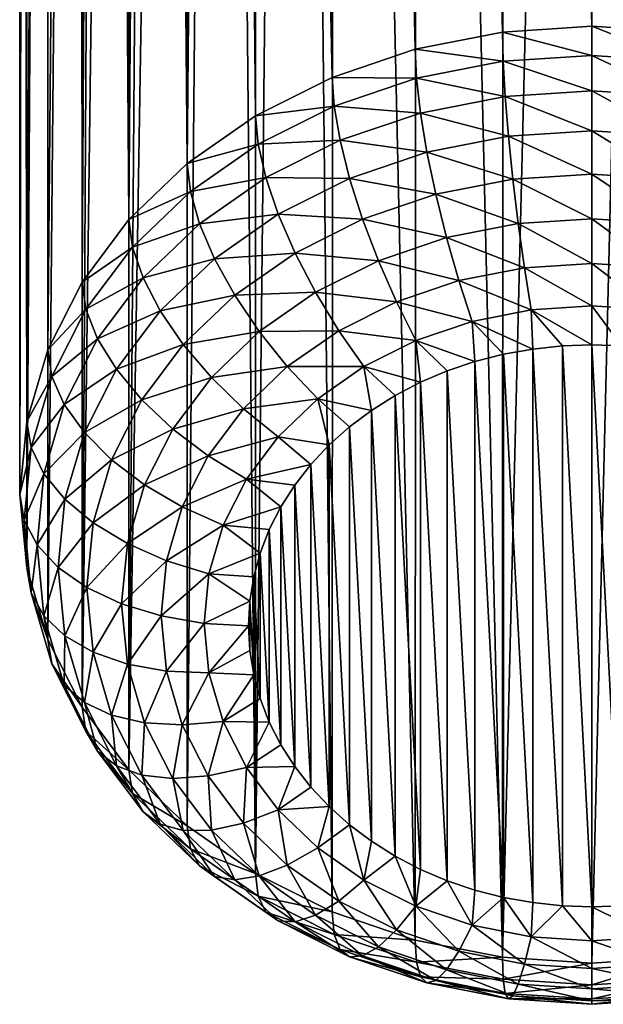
# Model space of a CAD drawing. Header units: metres. Extents: x -25 to 70, y -236 to 25.
# Tile 235 of 256: x 57.4 to 62.5, y -48.03 to -39.42. Entities that reach past the tile are written whole.
import ezdxf

# ---------------------------------------------------------------- set-up
doc = ezdxf.new("R2010")
doc.units = ezdxf.units.M
doc.layers.add('solid_10481002', color=7, linetype='CONTINUOUS')

msp = doc.modelspace()

# ---------------------------------------------------------------- linework, layer by layer
at = {"layer": 'solid_10481002'}
for points in [[(62.398064, -39.477402, 153.096802), (62.398064, -7.557591, 107.510597), (61.625702, -7.619148, 107.493874)], [(63.180233, -39.527828, 153.061493), (63.171322, -7.611321, 107.482452), (62.398064, -7.557591, 107.510597)], [(63.180233, -39.527828, 153.061493), (62.398064, -7.557591, 107.510597), (62.398064, -39.477402, 153.096802)], [(61.615891, -39.527828, 153.061493), (61.625702, -7.619148, 107.493874), (60.867661, -7.795046, 107.431335)], [(61.615891, -39.527828, 153.061493), (62.398064, -39.477402, 153.096802), (61.625702, -7.619148, 107.493874)], [(60.852978, -39.677864, 152.956451), (60.867661, -7.795046, 107.431335), (60.141235, -8.081779, 107.320709)], [(61.615891, -39.527828, 153.061493), (60.867661, -7.795046, 107.431335), (60.852978, -39.677864, 152.956451)], [(60.128109, -39.923813, 152.784225), (60.141235, -8.081779, 107.320709), (59.795902, -8.264467, 107.246559)], [(60.852978, -39.677864, 152.956451), (60.141235, -8.081779, 107.320709), (60.128109, -39.923813, 152.784225)], [(60.128109, -39.923813, 152.784225), (59.795902, -8.264467, 107.246559), (59.465813, -8.47155, 107.159462)], [(59.459137, -40.259624, 152.549088), (59.465813, -8.47155, 107.159462), (59.153519, -8.701201, 107.05925)], [(60.128109, -39.923813, 152.784225), (59.465813, -8.47155, 107.159462), (59.459137, -40.259624, 152.549088)], [(58.86253, -40.677025, 152.256821), (59.153519, -8.701201, 107.05925), (58.861439, -8.951301, 106.9459)], [(59.459137, -40.259624, 152.549088), (59.153519, -8.701201, 107.05925), (58.86253, -40.677025, 152.256821)], [(58.86253, -40.677025, 152.256821), (58.861439, -8.951301, 106.9459), (58.591854, -9.219401, 106.819519)], [(58.352978, -41.165737, 151.914627), (58.591854, -9.219401, 106.819519), (58.346519, -9.503154, 106.680237)], [(58.86253, -40.677025, 152.256821), (58.591854, -9.219401, 106.819519), (58.352978, -41.165737, 151.914627)], [(58.352978, -41.165737, 151.914627), (58.346519, -9.503154, 106.680237), (58.12738, -9.799566, 106.528625)], [(57.943027, -41.713726, 151.530914), (58.12738, -9.799566, 106.528625), (57.935661, -10.10605, 106.365166)], [(58.352978, -41.165737, 151.914627), (58.12738, -9.799566, 106.528625), (57.943027, -41.713726, 151.530914)], [(57.64278, -42.307503, 151.115158), (57.935661, -10.10605, 106.365166), (57.637974, -10.739324, 106.005203)], [(57.943027, -41.713726, 151.530914), (57.935661, -10.10605, 106.365166), (57.64278, -42.307503, 151.115158)], [(57.459621, -42.932446, 150.677567), (57.637974, -10.739324, 106.005203), (57.458153, -11.384537, 105.606209)], [(57.64278, -42.307503, 151.115158), (57.637974, -10.739324, 106.005203), (57.459621, -42.932446, 150.677567)], [(57.459621, -42.932446, 150.677567), (57.458153, -11.384537, 105.606209), (57.398064, -12.026095, 105.175018)], [(57.398064, -43.573162, 150.228928), (57.398064, -12.026095, 105.175018), (57.458153, -12.650698, 104.719635)], [(57.459621, -42.932446, 150.677567), (57.398064, -12.026095, 105.175018), (57.398064, -43.573162, 150.228928)], [(57.398064, -43.573162, 150.228928), (57.458153, -12.650698, 104.719635), (57.459621, -44.213882, 149.780289)], [(57.459621, -44.213882, 149.780289), (57.458153, -12.650698, 104.719635), (57.637981, -13.246305, 104.249794)], [(57.459621, -44.213882, 149.780289), (57.637981, -13.246305, 104.249794), (57.64278, -44.838821, 149.342697)], [(57.64278, -44.838821, 149.342697), (57.637981, -13.246305, 104.249794), (57.935673, -13.801153, 103.777824)], [(57.64278, -44.838821, 149.342697), (57.935673, -13.801153, 103.777824), (57.943027, -45.432598, 148.926941)], [(57.943027, -45.432598, 148.926941), (57.935673, -13.801153, 103.777824), (58.127392, -14.059572, 103.545731)], [(57.943027, -45.432598, 148.926941), (58.127392, -14.059572, 103.545731), (58.346523, -14.303415, 103.319054)], [(57.943027, -45.432598, 148.926941), (58.346523, -14.303415, 103.319054), (58.352978, -45.980591, 148.543228)], [(58.352978, -45.980591, 148.543228), (58.346523, -14.303415, 103.319054), (58.591854, -14.531343, 103.10006)], [(58.352978, -45.980591, 148.543228), (58.591854, -14.531343, 103.10006), (58.861439, -14.741798, 102.89135)], [(58.352978, -45.980591, 148.543228), (58.861439, -14.741798, 102.89135), (58.86253, -46.469303, 148.201035)], [(58.86253, -46.469303, 148.201035), (58.861439, -14.741798, 102.89135), (59.153519, -14.933852, 102.695107)], [(58.86253, -46.469303, 148.201035), (59.153519, -14.933852, 102.695107), (59.459137, -46.886703, 147.908768)], [(59.459137, -46.886703, 147.908768), (59.153519, -14.933852, 102.695107), (59.465813, -15.106562, 102.513573)], [(59.459137, -46.886703, 147.908768), (59.465813, -15.106562, 102.513573), (59.795902, -15.259233, 102.34877)], [(59.459137, -46.886703, 147.908768), (59.795902, -15.259233, 102.34877), (60.128109, -47.222511, 147.67363)], [(60.128109, -47.222511, 147.67363), (59.795902, -15.259233, 102.34877), (60.141235, -15.391395, 102.202461)], [(60.128109, -47.222511, 147.67363), (60.141235, -15.391395, 102.202461), (60.852978, -47.468464, 147.501404)], [(60.852978, -47.468464, 147.501404), (60.141235, -15.391395, 102.202461), (60.867664, -15.593421, 101.970856)], [(60.852978, -47.468464, 147.501404), (60.867664, -15.593421, 101.970856), (61.615891, -47.6185, 147.396347)], [(61.615891, -47.6185, 147.396347), (60.867664, -15.593421, 101.970856), (61.625702, -15.712347, 101.826958)], [(61.615891, -47.6185, 147.396347), (61.625702, -15.712347, 101.826958), (62.398064, -15.749112, 101.774826)], [(61.615891, -47.6185, 147.396347), (62.398064, -15.749112, 101.774826), (62.398064, -47.668922, 147.361038)], [(62.398064, -47.668922, 147.361038), (62.398064, -15.749112, 101.774826), (63.171318, -15.70429, 101.815697)], [(62.398064, -47.668922, 147.361038), (63.171318, -15.70429, 101.815697), (63.180233, -47.6185, 147.396347)], [(61.615891, -39.527828, 153.061493), (62.398064, -39.732681, 153.394379), (62.398064, -39.477402, 153.096802)], [(63.174221, -39.782719, 153.359344), (63.180233, -39.527828, 153.061493), (62.398064, -39.477402, 153.096802)], [(62.398064, -39.732681, 153.394379), (63.174221, -39.782719, 153.359344), (62.398064, -39.477402, 153.096802)], [(61.621902, -39.782719, 153.359344), (61.615891, -39.527828, 153.061493), (60.852978, -39.677864, 152.956451)], [(61.621902, -39.782719, 153.359344), (62.398064, -39.732681, 153.394379), (61.615891, -39.527828, 153.061493)], [(60.864853, -39.931602, 153.255096), (60.852978, -39.677864, 152.956451), (60.128109, -39.923813, 152.784225)], [(60.864853, -39.931602, 153.255096), (61.621902, -39.782719, 153.359344), (60.852978, -39.677864, 152.956451)], [(61.621902, -39.782719, 153.359344), (62.398064, -40.041439, 153.636642), (62.398064, -39.732681, 153.394379)], [(63.156395, -40.090328, 153.602417), (63.174221, -39.782719, 153.359344), (62.398064, -39.732681, 153.394379)], [(62.398064, -40.041439, 153.636642), (63.156395, -40.090328, 153.602417), (62.398064, -39.732681, 153.394379)], [(61.639729, -40.090328, 153.602417), (61.621902, -39.782719, 153.359344), (60.864853, -39.931602, 153.255096)], [(61.639729, -40.090328, 153.602417), (62.398064, -40.041439, 153.636642), (61.621902, -39.782719, 153.359344)], [(60.145557, -40.175663, 153.084213), (60.128109, -39.923813, 152.784225), (59.459137, -40.259624, 152.549088)], [(60.145557, -40.175663, 153.084213), (60.864853, -39.931602, 153.255096), (60.128109, -39.923813, 152.784225)], [(60.90007, -40.23579, 153.500565), (60.864853, -39.931602, 153.255096), (60.145557, -40.175663, 153.084213)], [(60.90007, -40.23579, 153.500565), (61.639729, -40.090328, 153.602417), (60.864853, -39.931602, 153.255096)], [(61.668686, -40.438587, 153.781036), (61.639729, -40.090328, 153.602417), (60.90007, -40.23579, 153.500565)], [(61.639729, -40.090328, 153.602417), (62.398064, -40.391563, 153.81395), (62.398064, -40.041439, 153.636642)], [(61.668686, -40.438587, 153.781036), (62.398064, -40.391563, 153.81395), (61.639729, -40.090328, 153.602417)], [(63.127438, -40.438587, 153.781036), (63.156395, -40.090328, 153.602417), (62.398064, -40.041439, 153.636642)], [(62.398064, -40.391563, 153.81395), (63.127438, -40.438587, 153.781036), (62.398064, -40.041439, 153.636642)], [(59.481724, -40.508888, 152.850876), (60.145557, -40.175663, 153.084213), (59.459137, -40.259624, 152.549088)], [(60.197292, -40.474243, 153.333603), (60.145557, -40.175663, 153.084213), (59.481724, -40.508888, 152.850876)], [(60.197292, -40.474243, 153.333603), (60.90007, -40.23579, 153.500565), (60.145557, -40.175663, 153.084213)], [(59.481724, -40.508888, 152.850876), (59.459137, -40.259624, 152.549088), (58.86253, -40.677025, 152.256821)], [(60.957268, -40.578495, 153.68306), (60.90007, -40.23579, 153.500565), (60.197292, -40.474243, 153.333603)], [(60.957268, -40.578495, 153.68306), (61.668686, -40.438587, 153.781036), (60.90007, -40.23579, 153.500565)], [(61.707657, -40.814079, 153.888306), (61.668686, -40.438587, 153.781036), (60.957268, -40.578495, 153.68306)], [(61.668686, -40.438587, 153.781036), (62.398064, -40.769573, 153.919479), (62.398064, -40.391563, 153.81395)], [(61.707657, -40.814079, 153.888306), (62.398064, -40.769573, 153.919479), (61.668686, -40.438587, 153.781036)], [(63.088467, -40.814079, 153.888306), (63.127438, -40.438587, 153.781036), (62.398064, -40.391563, 153.81395)], [(62.398064, -40.769573, 153.919479), (63.088467, -40.814079, 153.888306), (62.398064, -40.391563, 153.81395)], [(58.889702, -40.92308, 152.560852), (59.481724, -40.508888, 152.850876), (58.86253, -40.677025, 152.256821)], [(59.54871, -40.79982, 153.105621), (59.481724, -40.508888, 152.850876), (58.889702, -40.92308, 152.560852)], [(59.54871, -40.79982, 153.105621), (60.197292, -40.474243, 153.333603), (59.481724, -40.508888, 152.850876)], [(60.28133, -40.807842, 153.522476), (60.197292, -40.474243, 153.333603), (59.54871, -40.79982, 153.105621)], [(60.28133, -40.807842, 153.522476), (60.957268, -40.578495, 153.68306), (60.197292, -40.474243, 153.333603)], [(61.034252, -40.946514, 153.795578), (60.957268, -40.578495, 153.68306), (60.28133, -40.807842, 153.522476)], [(61.034252, -40.946514, 153.795578), (61.707657, -40.814079, 153.888306), (60.957268, -40.578495, 153.68306)], [(58.889702, -40.92308, 152.560852), (58.86253, -40.677025, 152.256821), (58.352978, -41.165737, 151.914627)], [(58.970284, -41.204498, 152.822266), (59.54871, -40.79982, 153.105621), (58.889702, -40.92308, 152.560852)], [(59.657513, -41.120983, 153.303207), (59.54871, -40.79982, 153.105621), (58.970284, -41.204498, 152.822266)], [(59.657513, -41.120983, 153.303207), (60.28133, -40.807842, 153.522476), (59.54871, -40.79982, 153.105621)], [(60.394428, -41.163609, 153.64357), (60.28133, -40.807842, 153.522476), (59.657513, -41.120983, 153.303207)], [(60.394428, -41.163609, 153.64357), (61.034252, -40.946514, 153.795578), (60.28133, -40.807842, 153.522476)], [(61.707657, -40.814079, 153.888306), (62.398064, -41.160908, 153.949142), (62.398064, -40.769573, 153.919479)], [(63.040981, -41.202354, 153.92012), (63.088467, -40.814079, 153.888306), (62.398064, -40.769573, 153.919479)], [(62.398064, -41.160908, 153.949142), (63.040981, -41.202354, 153.92012), (62.398064, -40.769573, 153.919479)], [(61.755142, -41.202354, 153.92012), (61.707657, -40.814079, 153.888306), (61.034252, -40.946514, 153.795578)], [(61.755142, -41.202354, 153.92012), (62.398064, -41.160908, 153.949142), (61.707657, -40.814079, 153.888306)], [(58.384068, -41.408039, 152.221283), (58.889702, -40.92308, 152.560852), (58.352978, -41.165737, 151.914627)], [(58.970284, -41.204498, 152.822266), (58.889702, -40.92308, 152.560852), (58.384068, -41.408039, 152.221283)], [(61.128052, -41.32568, 153.833771), (61.034252, -40.946514, 153.795578), (60.394428, -41.163609, 153.64357)], [(61.128052, -41.32568, 153.833771), (61.755142, -41.202354, 153.92012), (61.034252, -40.946514, 153.795578)], [(59.101173, -41.510212, 153.03067), (59.657513, -41.120983, 153.303207), (58.970284, -41.204498, 152.822266)], [(59.803944, -41.460018, 153.43602), (59.657513, -41.120983, 153.303207), (59.101173, -41.510212, 153.03067)], [(59.803944, -41.460018, 153.43602), (60.394428, -41.163609, 153.64357), (59.657513, -41.120983, 153.303207)], [(58.384068, -41.408039, 152.221283), (58.352978, -41.165737, 151.914627), (57.943027, -41.713726, 151.530914)], [(58.476265, -41.678314, 152.490494), (58.970284, -41.204498, 152.822266), (58.384068, -41.408039, 152.221283)], [(59.101173, -41.510212, 153.03067), (58.970284, -41.204498, 152.822266), (58.476265, -41.678314, 152.490494)], [(60.532238, -41.527843, 153.692215), (60.394428, -41.163609, 153.64357), (59.803944, -41.460018, 153.43602)], [(60.532238, -41.527843, 153.692215), (61.128052, -41.32568, 153.833771), (60.394428, -41.163609, 153.64357)], [(61.809311, -41.588459, 153.875244), (61.755142, -41.202354, 153.92012), (61.128052, -41.32568, 153.833771)], [(61.755142, -41.202354, 153.92012), (62.398064, -41.550503, 153.901825), (62.398064, -41.160908, 153.949142)], [(61.809311, -41.588459, 153.875244), (62.398064, -41.550503, 153.901825), (61.755142, -41.202354, 153.92012)], [(62.986813, -41.588459, 153.875244), (63.040981, -41.202354, 153.92012), (62.398064, -41.160908, 153.949142)], [(62.398064, -41.550503, 153.901825), (62.986813, -41.588459, 153.875244), (62.398064, -41.160908, 153.949142)], [(61.235062, -41.701393, 153.796173), (61.128052, -41.32568, 153.833771), (60.532238, -41.527843, 153.692215)], [(61.235062, -41.701393, 153.796173), (61.809311, -41.588459, 153.875244), (61.128052, -41.32568, 153.833771)], [(57.977272, -41.951817, 151.84053), (58.384068, -41.408039, 152.221283), (57.943027, -41.713726, 151.530914)], [(58.476265, -41.678314, 152.490494), (58.384068, -41.408039, 152.221283), (57.977272, -41.951817, 151.84053)], [(59.277332, -41.828449, 153.17804), (59.803944, -41.460018, 153.43602), (59.101173, -41.510212, 153.03067)], [(59.982361, -41.803867, 153.498947), (59.803944, -41.460018, 153.43602), (59.277332, -41.828449, 153.17804)], [(59.982361, -41.803867, 153.498947), (60.532238, -41.527843, 153.692215), (59.803944, -41.460018, 153.43602)], [(58.626019, -41.965935, 152.711563), (59.101173, -41.510212, 153.03067), (58.476265, -41.678314, 152.490494)], [(59.277332, -41.828449, 153.17804), (59.101173, -41.510212, 153.03067), (58.626019, -41.965935, 152.711563)], [(60.689445, -41.88652, 153.666534), (60.532238, -41.527843, 153.692215), (59.982361, -41.803867, 153.498947)], [(60.689445, -41.88652, 153.666534), (61.235062, -41.701393, 153.796173), (60.532238, -41.527843, 153.692215)], [(61.868084, -41.957523, 153.755402), (61.809311, -41.588459, 153.875244), (61.235062, -41.701393, 153.796173)], [(61.809311, -41.588459, 153.875244), (62.398064, -41.923355, 153.779327), (62.398064, -41.550503, 153.901825)], [(61.868084, -41.957523, 153.755402), (62.398064, -41.923355, 153.779327), (61.809311, -41.588459, 153.875244)], [(62.92804, -41.957523, 153.755402), (62.986813, -41.588459, 153.875244), (62.398064, -41.550503, 153.901825)], [(62.398064, -41.923355, 153.779327), (62.92804, -41.957523, 153.755402), (62.398064, -41.550503, 153.901825)], [(57.977272, -41.951817, 151.84053), (57.943027, -41.713726, 151.530914), (57.64278, -42.307503, 151.115158)], [(58.078812, -42.209602, 152.118484), (58.476265, -41.678314, 152.490494), (57.977272, -41.951817, 151.84053)], [(58.626019, -41.965935, 152.711563), (58.476265, -41.678314, 152.490494), (58.078812, -42.209602, 152.118484)], [(61.351154, -42.059185, 153.684219), (61.235062, -41.701393, 153.796173), (60.689445, -41.88652, 153.666534)], [(61.351154, -42.059185, 153.684219), (61.868084, -41.957523, 153.755402), (61.235062, -41.701393, 153.796173)], [(58.82756, -42.259823, 152.875992), (59.277332, -41.828449, 153.17804), (58.626019, -41.965935, 152.711563)], [(59.49197, -42.146957, 153.258713), (59.277332, -41.828449, 153.17804), (58.82756, -42.259823, 152.875992)], [(59.49197, -42.146957, 153.258713), (59.982361, -41.803867, 153.498947), (59.277332, -41.828449, 153.17804)], [(60.185902, -42.13929, 153.489548), (59.982361, -41.803867, 153.498947), (59.49197, -42.146957, 153.258713)], [(60.185902, -42.13929, 153.489548), (60.689445, -41.88652, 153.666534), (59.982361, -41.803867, 153.498947)], [(60.860001, -42.225834, 153.567535), (60.689445, -41.88652, 153.666534), (60.185902, -42.13929, 153.489548)], [(60.860001, -42.225834, 153.567535), (61.351154, -42.059185, 153.684219), (60.689445, -41.88652, 153.666534)], [(61.868084, -41.957523, 153.755402), (62.398064, -42.262859, 153.587967), (62.398064, -41.923355, 153.779327)], [(62.398064, -41.923355, 153.779327), (62.398064, -42.262859, 153.587967), (62.655891, -42.271957, 153.581589)], [(62.398064, -41.923355, 153.779327), (62.655891, -42.271957, 153.581589), (62.92804, -41.957523, 153.755402)], [(57.679329, -42.541031, 151.427963), (57.977272, -41.951817, 151.84053), (57.64278, -42.307503, 151.115158)], [(58.078812, -42.209602, 152.118484), (57.977272, -41.951817, 151.84053), (57.679329, -42.541031, 151.427963)], [(58.24374, -42.476936, 152.35376), (58.626019, -41.965935, 152.711563), (58.078812, -42.209602, 152.118484)], [(58.82756, -42.259823, 152.875992), (58.626019, -41.965935, 152.711563), (58.24374, -42.476936, 152.35376)], [(61.351154, -42.059185, 153.684219), (61.882309, -42.29945, 153.562347), (61.868084, -41.957523, 153.755402)], [(61.868084, -41.957523, 153.755402), (61.882309, -42.29945, 153.562347), (62.140232, -42.271957, 153.581589)], [(61.868084, -41.957523, 153.755402), (62.140232, -42.271957, 153.581589), (62.398064, -42.262859, 153.587967)], [(60.860001, -42.225834, 153.567535), (61.376671, -42.409676, 153.485153), (61.351154, -42.059185, 153.684219)], [(61.351154, -42.059185, 153.684219), (61.376671, -42.409676, 153.485153), (61.626934, -42.345432, 153.530136)], [(61.351154, -42.059185, 153.684219), (61.626934, -42.345432, 153.530136), (61.882309, -42.29945, 153.562347)], [(59.073135, -42.54866, 152.977432), (59.49197, -42.146957, 153.258713), (58.82756, -42.259823, 152.875992)], [(59.736828, -42.453472, 153.269562), (59.49197, -42.146957, 153.258713), (59.073135, -42.54866, 152.977432)], [(59.736828, -42.453472, 153.269562), (60.185902, -42.13929, 153.489548), (59.49197, -42.146957, 153.258713)], [(60.406723, -42.453369, 153.408203), (60.185902, -42.13929, 153.489548), (59.736828, -42.453472, 153.269562)], [(60.406723, -42.453369, 153.408203), (60.860001, -42.225834, 153.567535), (60.185902, -42.13929, 153.489548)], [(57.787712, -42.785282, 151.715393), (58.078812, -42.209602, 152.118484), (57.679329, -42.541031, 151.427963)], [(58.24374, -42.476936, 152.35376), (58.078812, -42.209602, 152.118484), (57.787712, -42.785282, 151.715393)], [(58.46571, -42.743523, 152.537308), (58.82756, -42.259823, 152.875992), (58.24374, -42.476936, 152.35376)], [(59.073135, -42.54866, 152.977432), (58.82756, -42.259823, 152.875992), (58.46571, -42.743523, 152.537308)], [(60.406723, -42.453369, 153.408203), (60.901409, -42.590515, 153.358536), (60.860001, -42.225834, 153.567535)], [(60.860001, -42.225834, 153.567535), (60.901409, -42.590515, 153.358536), (61.134037, -42.491646, 153.427765)], [(60.860001, -42.225834, 153.567535), (61.134037, -42.491646, 153.427765), (61.376671, -42.409676, 153.485153)], [(62.140232, -42.271957, 153.581589), (61.882309, -42.29945, 153.562347), (62.140236, -47.168674, 150.152878)], [(62.398064, -42.262859, 153.587967), (62.140232, -42.271957, 153.581589), (62.398064, -47.177773, 150.1465)], [(62.140232, -42.271957, 153.581589), (62.140236, -47.168674, 150.152878), (62.398064, -47.177773, 150.1465)], [(62.655891, -47.168674, 150.152878), (62.398064, -42.262859, 153.587967), (62.398064, -47.177773, 150.1465)], [(62.655891, -47.168674, 150.152878), (62.655891, -42.271957, 153.581589), (62.398064, -42.262859, 153.587967)], [(57.679329, -42.541031, 151.427963), (57.64278, -42.307503, 151.115158), (57.459621, -42.932446, 150.677567)], [(61.626934, -42.345432, 153.530136), (61.376671, -42.409676, 153.485153), (61.626934, -47.095203, 150.204315)], [(61.882309, -42.29945, 153.562347), (61.626934, -42.345432, 153.530136), (61.882309, -47.141186, 150.172119)], [(61.626934, -42.345432, 153.530136), (61.626934, -47.095203, 150.204315), (61.882309, -47.141186, 150.172119)], [(61.882309, -42.29945, 153.562347), (61.882309, -47.141186, 150.172119), (62.140236, -47.168674, 150.152878)], [(61.376671, -42.409676, 153.485153), (61.134037, -42.491646, 153.427765), (61.376671, -47.030956, 150.249298)], [(61.376671, -42.409676, 153.485153), (61.376671, -47.030956, 150.249298), (61.626934, -47.095203, 150.204315)], [(57.963757, -43.030632, 151.966064), (58.24374, -42.476936, 152.35376), (57.787712, -42.785282, 151.715393)], [(58.46571, -42.743523, 152.537308), (58.24374, -42.476936, 152.35376), (57.963757, -43.030632, 151.966064)], [(59.353283, -42.821331, 153.011978), (59.736828, -42.453472, 153.269562), (59.073135, -42.54866, 152.977432)], [(60.002476, -42.736187, 153.210175), (59.736828, -42.453472, 153.269562), (59.353283, -42.821331, 153.011978)], [(60.002476, -42.736187, 153.210175), (60.406723, -42.453369, 153.408203), (59.736828, -42.453472, 153.269562)], [(60.002476, -42.736187, 153.210175), (60.47245, -42.835907, 153.186707), (60.406723, -42.453369, 153.408203)], [(60.406723, -42.453369, 153.408203), (60.47245, -42.835907, 153.186707), (60.68042, -42.705517, 153.278)], [(60.406723, -42.453369, 153.408203), (60.68042, -42.705517, 153.278), (60.901409, -42.590515, 153.358536)], [(61.134037, -42.491646, 153.427765), (60.901409, -42.590515, 153.358536), (61.134037, -46.948986, 150.306702)], [(61.134037, -42.491646, 153.427765), (61.134037, -46.948986, 150.306702), (61.376671, -47.030956, 150.249298)], [(57.497578, -43.161167, 150.993729), (57.679329, -42.541031, 151.427963), (57.459621, -42.932446, 150.677567)], [(57.787712, -42.785282, 151.715393), (57.679329, -42.541031, 151.427963), (57.497578, -43.161167, 150.993729)], [(58.736172, -42.999092, 152.662033), (59.073135, -42.54866, 152.977432), (58.46571, -42.743523, 152.537308)], [(59.353283, -42.821331, 153.011978), (59.073135, -42.54866, 152.977432), (58.736172, -42.999092, 152.662033)], [(60.901409, -42.590515, 153.358536), (60.68042, -42.705517, 153.278), (60.901409, -46.850117, 150.375931)], [(60.901409, -42.590515, 153.358536), (60.901409, -46.850117, 150.375931), (61.134037, -46.948986, 150.306702)], [(60.68042, -42.705517, 153.278), (60.47245, -42.835907, 153.186707), (60.68042, -46.735115, 150.456451)], [(60.68042, -42.705517, 153.278), (60.68042, -46.735115, 150.456451), (60.901409, -46.850117, 150.375931)], [(57.610134, -43.391178, 151.291138), (57.787712, -42.785282, 151.715393), (57.497578, -43.161167, 150.993729)], [(57.963757, -43.030632, 151.966064), (57.787712, -42.785282, 151.715393), (57.610134, -43.391178, 151.291138)], [(58.200687, -43.267635, 152.170319), (58.46571, -42.743523, 152.537308), (57.963757, -43.030632, 151.966064)], [(58.736172, -42.999092, 152.662033), (58.46571, -42.743523, 152.537308), (58.200687, -43.267635, 152.170319)], [(59.657219, -43.067326, 152.978317), (60.002476, -42.736187, 153.210175), (59.353283, -42.821331, 153.011978)], [(59.657219, -43.067326, 152.978317), (60.10173, -43.138939, 152.974518), (60.002476, -42.736187, 153.210175)], [(60.002476, -42.736187, 153.210175), (60.10173, -43.138939, 152.974518), (60.279034, -42.980759, 153.085281)], [(60.002476, -42.736187, 153.210175), (60.279034, -42.980759, 153.085281), (60.47245, -42.835907, 153.186707)], [(59.044712, -43.233807, 152.72316), (59.353283, -42.821331, 153.011978), (58.736172, -42.999092, 152.662033)], [(59.657219, -43.067326, 152.978317), (59.353283, -42.821331, 153.011978), (59.044712, -43.233807, 152.72316)], [(60.47245, -42.835907, 153.186707), (60.279034, -42.980759, 153.085281), (60.47245, -46.604725, 150.54776)], [(60.47245, -42.835907, 153.186707), (60.47245, -46.604725, 150.54776), (60.68042, -46.735115, 150.456451)], [(57.497578, -43.161167, 150.993729), (57.459621, -42.932446, 150.677567), (57.398064, -43.573162, 150.228928)], [(57.792961, -43.613392, 151.558014), (57.963757, -43.030632, 151.966064), (57.610134, -43.391178, 151.291138)], [(58.200687, -43.267635, 152.170319), (57.963757, -43.030632, 151.966064), (57.792961, -43.613392, 151.558014)], [(58.489376, -43.487156, 152.320282), (58.736172, -42.999092, 152.662033), (58.200687, -43.267635, 152.170319)], [(59.044712, -43.233807, 152.72316), (58.736172, -42.999092, 152.662033), (58.489376, -43.487156, 152.320282)], [(60.279034, -42.980759, 153.085281), (60.10173, -43.138939, 152.974518), (60.279034, -46.459877, 150.649185)], [(60.279034, -42.980759, 153.085281), (60.279034, -46.459877, 150.649185), (60.47245, -46.604725, 150.54776)], [(59.379448, -43.438633, 152.718323), (59.657219, -43.067326, 152.978317), (59.044712, -43.233807, 152.72316)], [(59.379448, -43.438633, 152.718323), (59.941975, -43.309177, 152.855316), (59.657219, -43.067326, 152.978317)], [(59.657219, -43.067326, 152.978317), (59.941975, -43.309177, 152.855316), (60.10173, -43.138939, 152.974518)], [(57.436493, -43.796963, 150.548538), (57.497578, -43.161167, 150.993729), (57.398064, -43.573162, 150.228928)], [(57.610134, -43.391178, 151.291138), (57.497578, -43.161167, 150.993729), (57.436493, -43.796963, 150.548538)], [(60.10173, -43.138939, 152.974518), (59.941975, -43.309177, 152.855316), (60.10173, -46.301697, 150.759933)], [(60.10173, -43.138939, 152.974518), (60.10173, -46.301697, 150.759933), (60.279034, -46.459877, 150.649185)], [(58.039017, -43.819256, 151.784058), (58.200687, -43.267635, 152.170319), (57.792961, -43.613392, 151.558014)], [(58.489376, -43.487156, 152.320282), (58.200687, -43.267635, 152.170319), (58.039017, -43.819256, 151.784058)], [(58.81871, -43.680752, 152.410202), (59.044712, -43.233807, 152.72316), (58.489376, -43.487156, 152.320282)], [(59.379448, -43.438633, 152.718323), (59.044712, -43.233807, 152.72316), (58.81871, -43.680752, 152.410202)], [(59.379448, -43.438633, 152.718323), (59.801018, -43.490124, 152.728622), (59.941975, -43.309177, 152.855316)], [(59.941975, -43.309177, 152.855316), (59.801018, -43.490124, 152.728622), (59.941975, -46.131454, 150.879135)], [(59.941975, -43.309177, 152.855316), (59.941975, -46.131454, 150.879135), (60.10173, -46.301697, 150.759933)], [(57.550453, -44.012367, 150.856171), (57.610134, -43.391178, 151.291138), (57.436493, -43.796963, 150.548538)], [(57.792961, -43.613392, 151.558014), (57.610134, -43.391178, 151.291138), (57.550453, -44.012367, 150.856171)], [(59.176006, -43.840958, 152.436615), (59.379448, -43.438633, 152.718323), (58.81871, -43.680752, 152.410202)], [(59.176006, -43.840958, 152.436615), (59.679886, -43.680443, 152.595352), (59.379448, -43.438633, 152.718323)], [(59.379448, -43.438633, 152.718323), (59.679886, -43.680443, 152.595352), (59.801018, -43.490124, 152.728622)], [(58.338825, -44.000839, 151.960602), (58.489376, -43.487156, 152.320282), (58.039017, -43.819256, 151.784058)], [(58.81871, -43.680752, 152.410202), (58.489376, -43.487156, 152.320282), (58.338825, -44.000839, 151.960602)], [(59.801018, -43.490124, 152.728622), (59.679886, -43.680443, 152.595352), (59.801018, -45.950508, 151.005844)], [(59.801018, -43.490124, 152.728622), (59.801018, -45.950508, 151.005844), (59.941975, -46.131454, 150.879135)], [(57.436493, -43.796963, 150.548538), (57.398064, -43.573162, 150.228928), (57.459621, -44.213882, 149.780289)], [(57.735558, -44.210861, 151.139648), (57.792961, -43.613392, 151.558014), (57.550453, -44.012367, 150.856171)], [(58.039017, -43.819256, 151.784058), (57.792961, -43.613392, 151.558014), (57.735558, -44.210861, 151.139648)], [(58.680843, -44.15115, 152.080826), (58.81871, -43.680752, 152.410202), (58.338825, -44.000839, 151.960602)], [(59.176006, -43.840958, 152.436615), (58.81871, -43.680752, 152.410202), (58.680843, -44.15115, 152.080826)], [(59.176006, -43.840958, 152.436615), (59.579464, -43.878742, 152.456512), (59.679886, -43.680443, 152.595352)], [(59.679886, -43.680443, 152.595352), (59.579464, -43.878742, 152.456512), (59.679886, -45.760189, 151.139099)], [(59.679886, -43.680443, 152.595352), (59.679886, -45.760189, 151.139099), (59.801018, -45.950508, 151.005844)], [(57.497578, -44.432755, 150.103363), (57.436493, -43.796963, 150.548538), (57.459621, -44.213882, 149.780289)], [(57.550453, -44.012367, 150.856171), (57.436493, -43.796963, 150.548538), (57.497578, -44.432755, 150.103363)], [(57.98468, -44.3848, 151.388062), (58.039017, -43.819256, 151.784058), (57.735558, -44.210861, 151.139648)], [(58.338825, -44.000839, 151.960602), (58.039017, -43.819256, 151.784058), (57.98468, -44.3848, 151.388062)], [(59.051903, -44.264404, 152.140106), (59.176006, -43.840958, 152.436615), (58.680843, -44.15115, 152.080826)], [(59.051903, -44.264404, 152.140106), (59.500557, -44.08345, 152.313171), (59.176006, -43.840958, 152.436615)], [(59.176006, -43.840958, 152.436615), (59.500557, -44.08345, 152.313171), (59.579464, -43.878742, 152.456512)], [(59.579464, -43.878742, 152.456512), (59.500557, -44.08345, 152.313171), (59.579464, -45.56189, 151.277954)], [(59.579464, -43.878742, 152.456512), (59.579464, -45.56189, 151.277954), (59.679886, -45.760189, 151.139099)], [(57.610134, -44.633556, 150.421219), (57.550453, -44.012367, 150.856171), (57.497578, -44.432755, 150.103363)], [(57.735558, -44.210861, 151.139648), (57.550453, -44.012367, 150.856171), (57.610134, -44.633556, 150.421219)], [(58.288227, -44.527485, 151.591843), (58.338825, -44.000839, 151.960602), (57.98468, -44.3848, 151.388062)], [(58.680843, -44.15115, 152.080826), (58.338825, -44.000839, 151.960602), (58.288227, -44.527485, 151.591843)], [(59.051903, -44.264404, 152.140106), (59.443764, -44.293015, 152.166428), (59.500557, -44.08345, 152.313171)], [(59.500557, -44.08345, 152.313171), (59.443764, -44.293015, 152.166428), (59.500557, -45.357182, 151.421295)], [(59.500557, -44.08345, 152.313171), (59.500557, -45.357182, 151.421295), (59.579464, -45.56189, 151.277954)], [(58.63451, -44.633427, 151.743134), (58.680843, -44.15115, 152.080826), (58.288227, -44.527485, 151.591843)], [(59.051903, -44.264404, 152.140106), (58.680843, -44.15115, 152.080826), (58.63451, -44.633427, 151.743134)], [(57.497578, -44.432755, 150.103363), (57.459621, -44.213882, 149.780289), (57.64278, -44.838821, 149.342697)], [(57.792961, -44.808331, 150.721298), (57.735558, -44.210861, 151.139648), (57.610134, -44.633556, 150.421219)], [(57.98468, -44.3848, 151.388062), (57.735558, -44.210861, 151.139648), (57.792961, -44.808331, 150.721298)], [(59.010193, -44.698536, 151.836121), (59.051903, -44.264404, 152.140106), (58.63451, -44.633427, 151.743134)], [(59.010193, -44.698536, 151.836121), (59.409508, -44.505863, 152.017395), (59.051903, -44.264404, 152.140106)], [(59.051903, -44.264404, 152.140106), (59.409508, -44.505863, 152.017395), (59.443764, -44.293015, 152.166428)], [(59.443764, -44.293015, 152.166428), (59.409508, -44.505863, 152.017395), (59.443764, -45.147617, 151.568039)], [(59.443764, -44.293015, 152.166428), (59.443764, -45.147617, 151.568039), (59.500557, -45.357182, 151.421295)], [(58.039017, -44.950348, 150.992065), (57.98468, -44.3848, 151.388062), (57.792961, -44.808331, 150.721298)], [(58.288227, -44.527485, 151.591843), (57.98468, -44.3848, 151.388062), (58.039017, -44.950348, 150.992065)], [(57.679329, -45.052895, 149.669128), (57.497578, -44.432755, 150.103363), (57.64278, -44.838821, 149.342697)], [(57.610134, -44.633556, 150.421219), (57.497578, -44.432755, 150.103363), (57.679329, -45.052895, 149.669128)], [(59.010193, -44.698536, 151.836121), (59.398064, -44.720318, 151.867233), (59.409508, -44.505863, 152.017395)], [(59.409508, -44.505863, 152.017395), (59.398064, -44.720318, 151.867233), (59.409508, -44.934769, 151.717072)], [(59.409508, -44.505863, 152.017395), (59.409508, -44.934769, 151.717072), (59.443764, -45.147617, 151.568039)], [(58.338825, -45.054134, 151.223083), (58.288227, -44.527485, 151.591843), (58.039017, -44.950348, 150.992065)], [(58.63451, -44.633427, 151.743134), (58.288227, -44.527485, 151.591843), (58.338825, -45.054134, 151.223083)], [(57.787712, -45.239452, 149.996964), (57.610134, -44.633556, 150.421219), (57.679329, -45.052895, 149.669128)], [(57.792961, -44.808331, 150.721298), (57.610134, -44.633556, 150.421219), (57.787712, -45.239452, 149.996964)], [(58.680843, -45.1157, 151.405441), (58.63451, -44.633427, 151.743134), (58.338825, -45.054134, 151.223083)], [(59.010193, -44.698536, 151.836121), (58.63451, -44.633427, 151.743134), (58.680843, -45.1157, 151.405441)], [(59.051903, -45.132671, 151.53215), (59.010193, -44.698536, 151.836121), (58.680843, -45.1157, 151.405441)], [(59.051903, -45.132671, 151.53215), (59.398064, -44.720318, 151.867233), (59.010193, -44.698536, 151.836121)], [(59.051903, -45.132671, 151.53215), (59.409508, -44.934769, 151.717072), (59.398064, -44.720318, 151.867233)], [(57.679329, -45.052895, 149.669128), (57.64278, -44.838821, 149.342697), (57.943027, -45.432598, 148.926941)], [(57.963757, -45.39109, 150.313248), (57.792961, -44.808331, 150.721298), (57.787712, -45.239452, 149.996964)], [(58.039017, -44.950348, 150.992065), (57.792961, -44.808331, 150.721298), (57.963757, -45.39109, 150.313248)], [(59.051903, -45.132671, 151.53215), (59.443764, -45.147617, 151.568039), (59.409508, -44.934769, 151.717072)], [(58.200687, -45.501968, 150.60582), (58.039017, -44.950348, 150.992065), (57.963757, -45.39109, 150.313248)], [(58.338825, -45.054134, 151.223083), (58.039017, -44.950348, 150.992065), (58.200687, -45.501968, 150.60582)], [(57.977272, -45.642105, 149.256561), (57.679329, -45.052895, 149.669128), (57.943027, -45.432598, 148.926941)], [(57.787712, -45.239452, 149.996964), (57.679329, -45.052895, 149.669128), (57.977272, -45.642105, 149.256561)], [(58.489376, -45.567818, 150.863388), (58.338825, -45.054134, 151.223083), (58.200687, -45.501968, 150.60582)], [(58.680843, -45.1157, 151.405441), (58.338825, -45.054134, 151.223083), (58.489376, -45.567818, 150.863388)], [(58.81871, -45.586102, 151.076065), (58.680843, -45.1157, 151.405441), (58.489376, -45.567818, 150.863388)], [(59.051903, -45.132671, 151.53215), (58.680843, -45.1157, 151.405441), (58.81871, -45.586102, 151.076065)], [(59.176006, -45.556114, 151.235641), (59.051903, -45.132671, 151.53215), (58.81871, -45.586102, 151.076065)], [(59.176006, -45.556114, 151.235641), (59.443764, -45.147617, 151.568039), (59.051903, -45.132671, 151.53215)], [(59.176006, -45.556114, 151.235641), (59.500557, -45.357182, 151.421295), (59.443764, -45.147617, 151.568039)], [(58.078812, -45.815132, 149.593872), (57.787712, -45.239452, 149.996964), (57.977272, -45.642105, 149.256561)], [(57.963757, -45.39109, 150.313248), (57.787712, -45.239452, 149.996964), (58.078812, -45.815132, 149.593872)], [(59.176006, -45.556114, 151.235641), (59.579464, -45.56189, 151.277954), (59.500557, -45.357182, 151.421295)], [(57.977272, -45.642105, 149.256561), (57.943027, -45.432598, 148.926941), (58.352978, -45.980591, 148.543228)], [(58.24374, -45.944786, 149.925552), (57.963757, -45.39109, 150.313248), (58.078812, -45.815132, 149.593872)], [(58.200687, -45.501968, 150.60582), (57.963757, -45.39109, 150.313248), (58.24374, -45.944786, 149.925552)], [(58.46571, -46.026081, 150.238831), (58.200687, -45.501968, 150.60582), (58.24374, -45.944786, 149.925552)], [(58.489376, -45.567818, 150.863388), (58.200687, -45.501968, 150.60582), (58.46571, -46.026081, 150.238831)], [(58.736172, -46.055882, 150.521652), (58.489376, -45.567818, 150.863388), (58.46571, -46.026081, 150.238831)], [(58.81871, -45.586102, 151.076065), (58.489376, -45.567818, 150.863388), (58.736172, -46.055882, 150.521652)], [(59.044712, -46.033043, 150.763107), (58.81871, -45.586102, 151.076065), (58.736172, -46.055882, 150.521652)], [(59.176006, -45.556114, 151.235641), (58.81871, -45.586102, 151.076065), (59.044712, -46.033043, 150.763107)], [(59.379448, -45.958443, 150.953934), (59.176006, -45.556114, 151.235641), (59.044712, -46.033043, 150.763107)], [(59.379448, -45.958443, 150.953934), (59.579464, -45.56189, 151.277954), (59.176006, -45.556114, 151.235641)], [(59.379448, -45.958443, 150.953934), (59.679886, -45.760189, 151.139099), (59.579464, -45.56189, 151.277954)], [(58.384068, -46.185886, 148.875809), (57.977272, -45.642105, 149.256561), (58.352978, -45.980591, 148.543228)], [(58.078812, -45.815132, 149.593872), (57.977272, -45.642105, 149.256561), (58.384068, -46.185886, 148.875809)], [(59.379448, -45.958443, 150.953934), (59.801018, -45.950508, 151.005844), (59.679886, -45.760189, 151.139099)], [(58.476265, -46.34642, 149.221848), (58.078812, -45.815132, 149.593872), (58.384068, -46.185886, 148.875809)], [(58.24374, -45.944786, 149.925552), (58.078812, -45.815132, 149.593872), (58.476265, -46.34642, 149.221848)], [(58.626019, -46.455788, 149.567734), (58.24374, -45.944786, 149.925552), (58.476265, -46.34642, 149.221848)], [(58.46571, -46.026081, 150.238831), (58.24374, -45.944786, 149.925552), (58.626019, -46.455788, 149.567734)], [(59.379448, -45.958443, 150.953934), (59.044712, -46.033043, 150.763107), (59.353283, -46.445522, 150.474289)], [(59.657219, -46.329746, 150.693939), (59.379448, -45.958443, 150.953934), (59.353283, -46.445522, 150.474289)], [(59.657219, -46.329746, 150.693939), (59.801018, -45.950508, 151.005844), (59.379448, -45.958443, 150.953934)], [(59.657219, -46.329746, 150.693939), (59.941975, -46.131454, 150.879135), (59.801018, -45.950508, 151.005844)], [(58.384068, -46.185886, 148.875809), (58.352978, -45.980591, 148.543228), (58.86253, -46.469303, 148.201035)], [(58.82756, -46.509781, 149.900131), (58.46571, -46.026081, 150.238831), (58.626019, -46.455788, 149.567734)], [(58.736172, -46.055882, 150.521652), (58.46571, -46.026081, 150.238831), (58.82756, -46.509781, 149.900131)], [(59.044712, -46.033043, 150.763107), (58.736172, -46.055882, 150.521652), (59.073135, -46.506313, 150.206253)], [(59.073135, -46.506313, 150.206253), (58.736172, -46.055882, 150.521652), (58.82756, -46.509781, 149.900131)], [(59.353283, -46.445522, 150.474289), (59.044712, -46.033043, 150.763107), (59.073135, -46.506313, 150.206253)], [(59.657219, -46.329746, 150.693939), (60.10173, -46.301697, 150.759933), (59.941975, -46.131454, 150.879135)], [(58.889702, -46.670841, 148.536224), (58.384068, -46.185886, 148.875809), (58.86253, -46.469303, 148.201035)], [(58.476265, -46.34642, 149.221848), (58.384068, -46.185886, 148.875809), (58.889702, -46.670841, 148.536224)], [(60.002476, -46.660885, 150.462082), (60.10173, -46.301697, 150.759933), (59.657219, -46.329746, 150.693939)], [(60.002476, -46.660885, 150.462082), (60.279034, -46.459877, 150.649185), (60.10173, -46.301697, 150.759933)], [(58.970284, -46.82024, 148.890091), (58.476265, -46.34642, 149.221848), (58.889702, -46.670841, 148.536224)], [(58.626019, -46.455788, 149.567734), (58.476265, -46.34642, 149.221848), (58.970284, -46.82024, 148.890091)], [(59.657219, -46.329746, 150.693939), (59.353283, -46.445522, 150.474289), (59.736828, -46.813381, 150.216721)], [(60.002476, -46.660885, 150.462082), (59.657219, -46.329746, 150.693939), (59.736828, -46.813381, 150.216721)], [(59.101173, -46.911514, 149.248642), (58.626019, -46.455788, 149.567734), (58.970284, -46.82024, 148.890091)], [(58.82756, -46.509781, 149.900131), (58.626019, -46.455788, 149.567734), (59.101173, -46.911514, 149.248642)], [(58.889702, -46.670841, 148.536224), (58.86253, -46.469303, 148.201035), (59.459137, -46.886703, 147.908768)], [(59.353283, -46.445522, 150.474289), (59.073135, -46.506313, 150.206253), (59.49197, -46.908016, 149.924973)], [(59.736828, -46.813381, 150.216721), (59.353283, -46.445522, 150.474289), (59.49197, -46.908016, 149.924973)], [(60.406723, -46.943707, 150.264038), (60.279034, -46.459877, 150.649185), (60.002476, -46.660885, 150.462082)], [(60.406723, -46.943707, 150.264038), (60.47245, -46.604725, 150.54776), (60.279034, -46.459877, 150.649185)], [(59.073135, -46.506313, 150.206253), (58.82756, -46.509781, 149.900131), (59.277332, -46.941154, 149.598083)], [(59.277332, -46.941154, 149.598083), (58.82756, -46.509781, 149.900131), (59.101173, -46.911514, 149.248642)], [(59.49197, -46.908016, 149.924973), (59.073135, -46.506313, 150.206253), (59.277332, -46.941154, 149.598083)], [(60.002476, -46.660885, 150.462082), (59.736828, -46.813381, 150.216721), (60.185902, -47.12756, 149.996719)], [(60.406723, -46.943707, 150.264038), (60.002476, -46.660885, 150.462082), (60.185902, -47.12756, 149.996719)], [(60.406723, -46.943707, 150.264038), (60.68042, -46.735115, 150.456451), (60.47245, -46.604725, 150.54776)], [(59.481724, -47.085033, 148.246216), (58.889702, -46.670841, 148.536224), (59.459137, -46.886703, 147.908768)], [(58.970284, -46.82024, 148.890091), (58.889702, -46.670841, 148.536224), (59.481724, -47.085033, 148.246216)], [(60.860001, -47.171242, 150.104721), (60.68042, -46.735115, 150.456451), (60.406723, -46.943707, 150.264038)], [(60.860001, -47.171242, 150.104721), (60.901409, -46.850117, 150.375931), (60.68042, -46.735115, 150.456451)], [(59.54871, -47.224918, 148.60672), (58.970284, -46.82024, 148.890091), (59.481724, -47.085033, 148.246216)], [(59.101173, -46.911514, 149.248642), (58.970284, -46.82024, 148.890091), (59.54871, -47.224918, 148.60672)], [(59.736828, -46.813381, 150.216721), (59.49197, -46.908016, 149.924973), (59.982361, -47.251106, 149.684738)], [(60.185902, -47.12756, 149.996719), (59.736828, -46.813381, 150.216721), (59.982361, -47.251106, 149.684738)], [(59.657513, -47.300739, 148.976105), (59.101173, -46.911514, 149.248642), (59.54871, -47.224918, 148.60672)], [(59.277332, -46.941154, 149.598083), (59.101173, -46.911514, 149.248642), (59.657513, -47.300739, 148.976105)], [(59.49197, -46.908016, 149.924973), (59.277332, -46.941154, 149.598083), (59.803944, -47.309582, 149.340103)], [(59.481724, -47.085033, 148.246216), (59.459137, -46.886703, 147.908768), (60.128109, -47.222511, 147.67363)], [(59.982361, -47.251106, 149.684738), (59.49197, -46.908016, 149.924973), (59.803944, -47.309582, 149.340103)], [(60.860001, -47.171242, 150.104721), (61.134037, -46.948986, 150.306702), (60.901409, -46.850117, 150.375931)], [(59.803944, -47.309582, 149.340103), (59.277332, -46.941154, 149.598083), (59.657513, -47.300739, 148.976105)], [(60.406723, -46.943707, 150.264038), (60.185902, -47.12756, 149.996719), (60.689445, -47.380329, 149.819733)], [(60.860001, -47.171242, 150.104721), (60.406723, -46.943707, 150.264038), (60.689445, -47.380329, 149.819733)], [(61.351154, -47.337891, 149.988037), (61.134037, -46.948986, 150.306702), (60.860001, -47.171242, 150.104721)], [(61.351154, -47.337891, 149.988037), (61.376671, -47.030956, 150.249298), (61.134037, -46.948986, 150.306702)], [(60.145557, -47.418262, 148.012878), (59.481724, -47.085033, 148.246216), (60.128109, -47.222511, 147.67363)], [(59.54871, -47.224918, 148.60672), (59.481724, -47.085033, 148.246216), (60.145557, -47.418262, 148.012878)], [(61.351154, -47.337891, 149.988037), (61.626934, -47.095203, 150.204315), (61.376671, -47.030956, 150.249298)], [(61.868084, -47.439548, 149.916855), (61.626934, -47.095203, 150.204315), (61.351154, -47.337891, 149.988037)], [(61.868084, -47.439548, 149.916855), (61.882309, -47.141186, 150.172119), (61.626934, -47.095203, 150.204315)], [(60.185902, -47.12756, 149.996719), (59.982361, -47.251106, 149.684738), (60.532238, -47.52713, 149.49147)], [(60.689445, -47.380329, 149.819733), (60.185902, -47.12756, 149.996719), (60.532238, -47.52713, 149.49147)], [(60.860001, -47.171242, 150.104721), (60.689445, -47.380329, 149.819733), (61.235062, -47.565456, 149.690109)], [(61.351154, -47.337891, 149.988037), (60.860001, -47.171242, 150.104721), (61.235062, -47.565456, 149.690109)], [(61.868084, -47.439548, 149.916855), (62.140236, -47.168674, 150.152878), (61.882309, -47.141186, 150.172119)], [(61.868084, -47.439548, 149.916855), (62.398064, -47.473717, 149.892929), (62.140236, -47.168674, 150.152878)], [(62.398064, -47.473717, 149.892929), (62.398064, -47.177773, 150.1465), (62.140236, -47.168674, 150.152878)], [(62.92804, -47.439548, 149.916855), (62.655891, -47.168674, 150.152878), (62.398064, -47.177773, 150.1465)], [(62.92804, -47.439548, 149.916855), (62.398064, -47.177773, 150.1465), (62.398064, -47.473717, 149.892929)], [(60.197292, -47.550491, 148.378754), (59.54871, -47.224918, 148.60672), (60.145557, -47.418262, 148.012878)], [(59.657513, -47.300739, 148.976105), (59.54871, -47.224918, 148.60672), (60.197292, -47.550491, 148.378754)], [(59.982361, -47.251106, 149.684738), (59.803944, -47.309582, 149.340103), (60.394428, -47.605995, 149.132568)], [(60.532238, -47.52713, 149.49147), (59.982361, -47.251106, 149.684738), (60.394428, -47.605995, 149.132568)], [(60.145557, -47.418262, 148.012878), (60.128109, -47.222511, 147.67363), (60.852978, -47.468464, 147.501404)], [(60.28133, -47.613884, 148.756836), (59.657513, -47.300739, 148.976105), (60.197292, -47.550491, 148.378754)], [(59.803944, -47.309582, 149.340103), (59.657513, -47.300739, 148.976105), (60.28133, -47.613884, 148.756836)], [(60.394428, -47.605995, 149.132568), (59.803944, -47.309582, 149.340103), (60.28133, -47.613884, 148.756836)], [(61.351154, -47.337891, 149.988037), (61.235062, -47.565456, 149.690109), (61.809311, -47.678391, 149.611023)], [(61.868084, -47.439548, 149.916855), (61.351154, -47.337891, 149.988037), (61.809311, -47.678391, 149.611023)], [(60.864853, -47.662323, 147.841995), (60.145557, -47.418262, 148.012878), (60.852978, -47.468464, 147.501404)], [(60.197292, -47.550491, 148.378754), (60.145557, -47.418262, 148.012878), (60.864853, -47.662323, 147.841995)], [(60.689445, -47.380329, 149.819733), (60.532238, -47.52713, 149.49147), (61.128052, -47.729294, 149.349915)], [(61.235062, -47.565456, 149.690109), (60.689445, -47.380329, 149.819733), (61.128052, -47.729294, 149.349915)], [(61.868084, -47.439548, 149.916855), (61.809311, -47.678391, 149.611023), (62.398064, -47.716347, 149.584457)], [(61.868084, -47.439548, 149.916855), (62.398064, -47.716347, 149.584457), (62.398064, -47.473717, 149.892929)], [(62.92804, -47.439548, 149.916855), (62.398064, -47.473717, 149.892929), (62.986813, -47.678391, 149.611023)], [(60.532238, -47.52713, 149.49147), (60.394428, -47.605995, 149.132568), (61.034252, -47.82309, 148.980545)], [(61.128052, -47.729294, 149.349915), (60.532238, -47.52713, 149.49147), (61.034252, -47.82309, 148.980545)], [(60.864853, -47.662323, 147.841995), (60.852978, -47.468464, 147.501404), (61.615891, -47.6185, 147.396347)], [(62.398064, -47.473717, 149.892929), (62.398064, -47.716347, 149.584457), (62.986813, -47.678391, 149.611023)], [(60.90007, -47.788944, 148.211792), (60.197292, -47.550491, 148.378754), (60.864853, -47.662323, 147.841995)], [(60.28133, -47.613884, 148.756836), (60.197292, -47.550491, 148.378754), (60.90007, -47.788944, 148.211792)], [(60.394428, -47.605995, 149.132568), (60.28133, -47.613884, 148.756836), (60.957268, -47.843231, 148.596237)], [(60.957268, -47.843231, 148.596237), (60.28133, -47.613884, 148.756836), (60.90007, -47.788944, 148.211792)], [(61.034252, -47.82309, 148.980545), (60.394428, -47.605995, 149.132568), (60.957268, -47.843231, 148.596237)], [(61.235062, -47.565456, 149.690109), (61.128052, -47.729294, 149.349915), (61.755142, -47.852619, 149.263565)], [(61.809311, -47.678391, 149.611023), (61.235062, -47.565456, 149.690109), (61.755142, -47.852619, 149.263565)], [(61.621902, -47.811203, 147.737747), (60.864853, -47.662323, 147.841995), (61.615891, -47.6185, 147.396347)], [(60.90007, -47.788944, 148.211792), (60.864853, -47.662323, 147.841995), (61.621902, -47.811203, 147.737747)], [(61.621902, -47.811203, 147.737747), (61.615891, -47.6185, 147.396347), (62.398064, -47.668922, 147.361038)], [(61.621902, -47.811203, 147.737747), (62.398064, -47.668922, 147.361038), (62.398064, -47.861244, 147.702698)], [(61.809311, -47.678391, 149.611023), (61.755142, -47.852619, 149.263565), (62.398064, -47.894066, 149.234543)], [(61.809311, -47.678391, 149.611023), (62.398064, -47.894066, 149.234543), (62.398064, -47.716347, 149.584457)], [(62.398064, -47.861244, 147.702698), (62.398064, -47.668922, 147.361038), (63.180233, -47.6185, 147.396347)], [(63.174221, -47.811203, 147.737747), (62.398064, -47.861244, 147.702698), (63.180233, -47.6185, 147.396347)], [(62.986813, -47.678391, 149.611023), (62.398064, -47.716347, 149.584457), (63.040981, -47.852619, 149.263565)], [(61.128052, -47.729294, 149.349915), (61.034252, -47.82309, 148.980545), (61.707657, -47.955521, 148.887817)], [(61.755142, -47.852619, 149.263565), (61.128052, -47.729294, 149.349915), (61.707657, -47.955521, 148.887817)], [(62.398064, -47.716347, 149.584457), (62.398064, -47.894066, 149.234543), (63.040981, -47.852619, 149.263565)], [(61.639729, -47.934406, 148.10994), (60.90007, -47.788944, 148.211792), (61.621902, -47.811203, 147.737747)], [(60.957268, -47.843231, 148.596237), (60.90007, -47.788944, 148.211792), (61.639729, -47.934406, 148.10994)], [(61.034252, -47.82309, 148.980545), (60.957268, -47.843231, 148.596237), (61.668686, -47.983139, 148.498276)], [(61.668686, -47.983139, 148.498276), (60.957268, -47.843231, 148.596237), (61.639729, -47.934406, 148.10994)], [(61.707657, -47.955521, 148.887817), (61.034252, -47.82309, 148.980545), (61.668686, -47.983139, 148.498276)], [(61.639729, -47.934406, 148.10994), (61.621902, -47.811203, 147.737747), (62.398064, -47.861244, 147.702698)], [(61.639729, -47.934406, 148.10994), (62.398064, -47.861244, 147.702698), (62.398064, -47.983295, 148.075699)], [(61.755142, -47.852619, 149.263565), (61.707657, -47.955521, 148.887817), (62.398064, -48.000031, 148.856659)], [(61.755142, -47.852619, 149.263565), (62.398064, -48.000031, 148.856659), (62.398064, -47.894066, 149.234543)], [(62.398064, -47.983295, 148.075699), (62.398064, -47.861244, 147.702698), (63.174221, -47.811203, 147.737747)], [(63.156395, -47.934406, 148.10994), (62.398064, -47.983295, 148.075699), (63.174221, -47.811203, 147.737747)], [(63.040981, -47.852619, 149.263565), (62.398064, -47.894066, 149.234543), (63.088467, -47.955521, 148.887817)], [(61.668686, -47.983139, 148.498276), (61.639729, -47.934406, 148.10994), (62.398064, -47.983295, 148.075699)], [(61.707657, -47.955521, 148.887817), (61.668686, -47.983139, 148.498276), (62.398064, -48.030159, 148.465347)], [(61.707657, -47.955521, 148.887817), (62.398064, -48.030159, 148.465347), (62.398064, -48.000031, 148.856659)], [(62.398064, -47.894066, 149.234543), (62.398064, -48.000031, 148.856659), (63.088467, -47.955521, 148.887817)], [(62.398064, -48.030159, 148.465347), (62.398064, -47.983295, 148.075699), (63.156395, -47.934406, 148.10994)], [(63.127438, -47.983139, 148.498276), (62.398064, -48.030159, 148.465347), (63.156395, -47.934406, 148.10994)], [(63.088467, -47.955521, 148.887817), (62.398064, -48.000031, 148.856659), (63.127438, -47.983139, 148.498276)], [(61.668686, -47.983139, 148.498276), (62.398064, -47.983295, 148.075699), (62.398064, -48.030159, 148.465347)], [(62.398064, -48.000031, 148.856659), (62.398064, -48.030159, 148.465347), (63.127438, -47.983139, 148.498276)]]:
    msp.add_3dface(points, dxfattribs=at)

doc.saveas('drawing.dxf')
